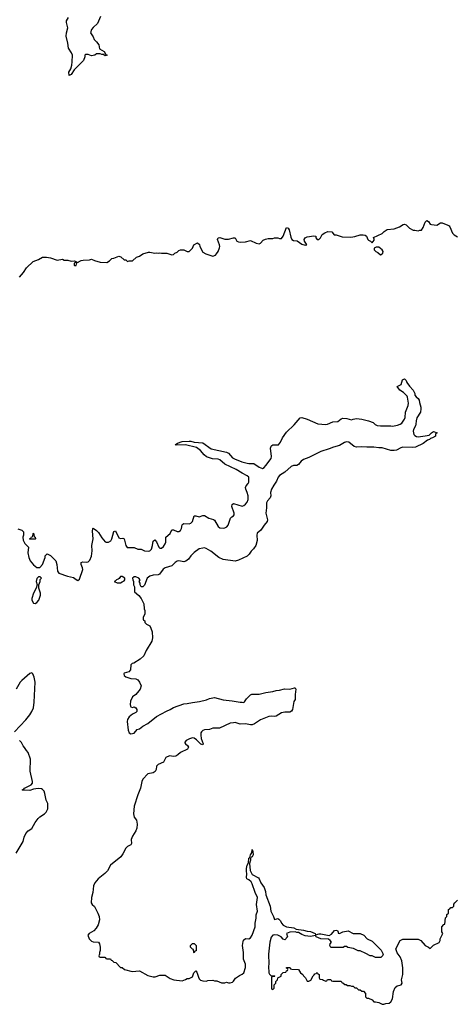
# Model space of a CAD drawing. Header units: inches. Extents: x 2221774 to 2440637, y 201306 to 357559.
# Tile 51 of 245: x 2314590 to 2319696, y 238442 to 249964. Entities that reach past the tile are written whole.
import ezdxf

# ---------------------------------------------------------------- set-up
doc = ezdxf.new("R2010")
doc.units = ezdxf.units.IN
doc.header["$MEASUREMENT"] = 0
doc.layers.add('C3213', color=7, linetype='Continuous')
doc.layers.add('C3214', color=7, linetype='Continuous')

msp = doc.modelspace()

# ---------------------------------------------------------------- linework, layer by layer
at = {"layer": 'C3213', "color": 5, "elevation": 20}
for points in [[(2315611, 240000), (2315586, 239974), (2315509, 239910), (2315470, 239865), (2315452, 239830), (2315447, 239750), (2315429, 239690), (2315425, 239630), (2315436, 239610), (2315465, 239585), (2315504, 239510), (2315518, 239470), (2315523, 239430), (2315507, 239373), (2315486, 239334), (2315457, 239303), (2315401, 239270), (2315388, 239250), (2315403, 239210), (2315430, 239182), (2315450, 239173), (2315512, 239170), (2315522, 239150), (2315532, 239110), (2315532, 239070), (2315522, 239050), (2315522, 239030), (2315514, 239010), (2315518, 238998), (2315530, 238994), (2315587, 238993), (2315594, 238990), (2315598, 238978), (2315610, 238974), (2315650, 238974), (2315658, 238958), (2315673, 238953), (2315690, 238934), (2315713, 238933), (2315770, 238874), (2315790, 238872), (2315814, 238850), (2315907, 238827), (2315990, 238832), (2316090, 238781), (2316150, 238765), (2316175, 238765), (2316230, 238782), (2316290, 238782), (2316350, 238745), (2316394, 238730), (2316490, 238718), (2316530, 238731), (2316550, 238745), (2316570, 238745), (2316610, 238762), (2316628, 238812), (2316650, 238834), (2316660, 238820), (2316680, 238760), (2316690, 238742), (2316706, 238726), (2316730, 238718), (2316770, 238714), (2316790, 238722), (2316850, 238725), (2316870, 238718), (2316897, 238717), (2316950, 238694), (2316990, 238694), (2317010, 238702), (2317030, 238692), (2317050, 238692), (2317078, 238702), (2317090, 238712), (2317114, 238746), (2317159, 238781), (2317190, 238796), (2317210, 238812), (2317230, 238874), (2317232, 238910), (2317209, 238970), (2317209, 239049), (2317196, 239130), (2317203, 239177), (2317209, 239191), (2317230, 239212), (2317270, 239207), (2317290, 239218), (2317310, 239252), (2317343, 239350), (2317343, 239390), (2317355, 239450), (2317356, 239490), (2317369, 239531), (2317358, 239610), (2317369, 239690), (2317343, 239750), (2317310, 239850), (2317296, 239876), (2317270, 239899), (2317248, 239910), (2317244, 239924), (2317246, 239970), (2317244, 240000)], [(2317290, 240000), (2317310, 239961), (2317382, 239922), (2317391, 239910), (2317410, 239862), (2317447, 239807), (2317463, 239763), (2317470, 239722), (2317521, 239590), (2317527, 239530), (2317558, 239470), (2317570, 239434), (2317596, 239444), (2317610, 239445), (2317620, 239440), (2317640, 239420), (2317651, 239390), (2317671, 239370), (2317711, 239350), (2317795, 239335), (2317822, 239322), (2317910, 239311), (2317950, 239298), (2317990, 239293), (2318045, 239270), (2318050, 239254), (2318092, 239268), (2318110, 239268), (2318210, 239247), (2318238, 239262), (2318270, 239306), (2318290, 239311), (2318305, 239305), (2318314, 239286), (2318314, 239274), (2318330, 239272), (2318369, 239291), (2318430, 239302), (2318490, 239272), (2318570, 239272), (2318614, 239250), (2318654, 239210), (2318710, 239182), (2318817, 239077), (2318842, 239030), (2318834, 239010), (2318812, 238988), (2318750, 238988), (2318710, 239008), (2318688, 239008), (2318638, 239038), (2318570, 239068), (2318548, 239068), (2318495, 239095), (2318428, 239108), (2318410, 239118), (2318390, 239118), (2318372, 239108), (2318350, 239106), (2318230, 239106), (2318218, 239130), (2318222, 239150), (2318235, 239170), (2318222, 239190), (2318203, 239203), (2318110, 239207), (2318058, 239230), (2318050, 239246), (2317990, 239235), (2317930, 239245), (2317890, 239257), (2317850, 239282), (2317830, 239282), (2317810, 239289), (2317750, 239285), (2317711, 239270), (2317722, 239230), (2317690, 239198), (2317670, 239206), (2317649, 239230), (2317608, 239250), (2317570, 239255), (2317552, 239250), (2317530, 239226), (2317516, 239170), (2317499, 239030), (2317505, 238910), (2317498, 238890), (2317502, 238810), (2317510, 238794), (2317530, 238774), (2317570, 238774), (2317574, 238770), (2317570, 238766), (2317538, 238762), (2317534, 238750), (2317534, 238630), (2317538, 238618), (2317550, 238614), (2317566, 238630), (2317566, 238670), (2317586, 238690), (2317586, 238710), (2317606, 238730), (2317607, 238753), (2317646, 238770), (2317648, 238792), (2317670, 238814), (2317702, 238818), (2317710, 238834), (2317722, 238838), (2317726, 238850), (2317722, 238862), (2317710, 238866), (2317710, 238874), (2317747, 238873), (2317754, 238870), (2317758, 238858), (2317773, 238853), (2317851, 238851), (2317872, 238812), (2317902, 238790), (2317910, 238774), (2317932, 238752), (2317953, 238713), (2317970, 238712), (2317995, 238725), (2318023, 238777), (2318035, 238785), (2318043, 238797), (2318058, 238802), (2318070, 238814), (2318078, 238798), (2318094, 238790), (2318094, 238750), (2318098, 238738), (2318130, 238734), (2318144, 238724), (2318170, 238714), (2318182, 238718), (2318190, 238734), (2318230, 238734), (2318238, 238718), (2318250, 238714), (2318350, 238714), (2318358, 238698), (2318370, 238694), (2318393, 238673), (2318407, 238673), (2318424, 238664), (2318450, 238662), (2318470, 238654), (2318490, 238654), (2318510, 238634), (2318530, 238634), (2318553, 238613), (2318572, 238612), (2318590, 238594), (2318610, 238594), (2318634, 238570), (2318634, 238530), (2318650, 238514), (2318670, 238514), (2318710, 238494), (2318730, 238472), (2318750, 238472), (2318790, 238462), (2318830, 238442), (2318850, 238442), (2318873, 238453), (2318910, 238454), (2318930, 238472), (2318950, 238505), (2318962, 238590), (2318980, 238640), (2319003, 238657), (2319051, 238669), (2319064, 238690), (2319055, 238730), (2319069, 238790), (2319069, 238870), (2319059, 238950), (2319039, 238999), (2319005, 239045), (2318988, 239090), (2319038, 239190), (2319070, 239205), (2319250, 239205), (2319282, 239190), (2319330, 239132), (2319372, 239112), (2319390, 239094), (2319430, 239134), (2319495, 239165), (2319508, 239190), (2319508, 239210), (2319538, 239270), (2319528, 239290), (2319526, 239350), (2319550, 239374), (2319562, 239378), (2319568, 239452), (2319586, 239470), (2319587, 239493), (2319606, 239510), (2319606, 239550), (2319622, 239558), (2319630, 239574), (2319650, 239574), (2319666, 239590), (2319668, 239612), (2319678, 239630), (2319710, 239662)]]:
    msp.add_lwpolyline(points, dxfattribs=at)
msp.add_lwpolyline([(2316630, 239046), (2316626, 239050), (2316622, 239082), (2316610, 239086), (2316588, 239110), (2316588, 239132), (2316610, 239152), (2316632, 239152), (2316652, 239130), (2316652, 239068), (2316638, 239062)], close=True, dxfattribs=at)
at = {"layer": 'C3214', "color": 5}
for points, elevation in [([(2315536, 250000), (2315500, 249920), (2315448, 249872), (2315431, 249850), (2315416, 249810), (2315450, 249762), (2315461, 249730), (2315490, 249703), (2315514, 249670), (2315524, 249624), (2315576, 249590), (2315598, 249558), (2315612, 249548), (2315590, 249542), (2315578, 249550), (2315576, 249556), (2315550, 249555), (2315530, 249564), (2315490, 249564), (2315470, 249549), (2315430, 249542), (2315390, 249555), (2315364, 249556), (2315353, 249547), (2315352, 249530), (2315335, 249485), (2315225, 249375), (2315190, 249322), (2315170, 249309), (2315165, 249350), (2315186, 249390), (2315199, 249430), (2315205, 249470), (2315207, 249547), (2315197, 249577), (2315162, 249630), (2315154, 249690), (2315135, 249770), (2315137, 249810), (2315152, 249870), (2315137, 249930), (2315139, 249950), (2315160, 249990)], 40), ([(2314588, 246950), (2314636, 247004), (2314670, 247058), (2314746, 247134), (2314810, 247158), (2314856, 247184), (2314904, 247184), (2314950, 247176), (2315030, 247151), (2315090, 247161), (2315110, 247151), (2315151, 247151), (2315190, 247138), (2315230, 247142), (2315254, 247130), (2315258, 247122), (2315250, 247126), (2315225, 247115), (2315225, 247090), (2315230, 247086), (2315250, 247086), (2315260, 247120), (2315310, 247146), (2315331, 247151), (2315407, 247153), (2315430, 247162), (2315465, 247145), (2315530, 247125), (2315610, 247122), (2315640, 247140), (2315669, 247171), (2315690, 247172), (2315750, 247198), (2315774, 247190), (2315810, 247152), (2315830, 247154), (2315850, 247134), (2315870, 247142), (2315910, 247142), (2315955, 247185), (2315990, 247198), (2316030, 247225), (2316096, 247244), (2316110, 247245), (2316170, 247231), (2316190, 247236), (2316210, 247231), (2316230, 247236), (2316250, 247231), (2316310, 247231), (2316370, 247212), (2316390, 247214), (2316406, 247230), (2316430, 247242), (2316450, 247262), (2316470, 247271), (2316511, 247271), (2316550, 247252), (2316570, 247252), (2316609, 247291), (2316628, 247330), (2316670, 247352), (2316691, 247331), (2316696, 247310), (2316730, 247242), (2316765, 247225), (2316850, 247198), (2316878, 247210), (2316890, 247222), (2316910, 247252), (2316926, 247294), (2316929, 247310), (2316926, 247330), (2316904, 247390), (2316910, 247411), (2316930, 247416), (2316990, 247395), (2317030, 247395), (2317090, 247411), (2317110, 247412), (2317131, 247371), (2317150, 247365), (2317170, 247361), (2317230, 247365), (2317290, 247381), (2317354, 247350), (2317390, 247342), (2317406, 247350), (2317436, 247384), (2317463, 247397), (2317496, 247404), (2317550, 247405), (2317570, 247411), (2317609, 247411), (2317630, 247402), (2317650, 247402), (2317670, 247432), (2317710, 247531), (2317730, 247525), (2317743, 247503), (2317760, 247420), (2317772, 247390), (2317790, 247378), (2317836, 247376), (2317890, 247338), (2317930, 247325), (2317946, 247330), (2317938, 247350), (2317922, 247370), (2317918, 247390), (2317928, 247412), (2317950, 247421), (2318030, 247436), (2318054, 247430), (2318052, 247410), (2318070, 247392), (2318090, 247392), (2318108, 247410), (2318128, 247450), (2318158, 247470), (2318195, 247485), (2318242, 247482), (2318266, 247446), (2318290, 247446), (2318363, 247423), (2318462, 247418), (2318510, 247426), (2318570, 247447), (2318606, 247446), (2318630, 247441), (2318645, 247430), (2318662, 247390), (2318670, 247382), (2318693, 247373), (2318710, 247354), (2318736, 247384), (2318736, 247396), (2318727, 247413), (2318830, 247462), (2318854, 247486), (2318888, 247510), (2318970, 247518), (2319030, 247538), (2319073, 247567), (2319090, 247571), (2319110, 247563), (2319150, 247525), (2319190, 247502), (2319210, 247502), (2319250, 247492), (2319270, 247502), (2319290, 247502), (2319310, 247532), (2319330, 247594), (2319350, 247614), (2319370, 247602), (2319390, 247571), (2319406, 247566), (2319470, 247558), (2319510, 247585), (2319530, 247585), (2319598, 247558), (2319611, 247551), (2319619, 247539), (2319650, 247465), (2319670, 247445), (2319710, 247422)], 40), ([(2314570, 244006), (2314614, 243990), (2314634, 243970), (2314633, 243933), (2314627, 243910), (2314632, 243872), (2314650, 243834), (2314694, 243790), (2314684, 243724), (2314696, 243670), (2314711, 243630), (2314750, 243585), (2314790, 243552), (2314827, 243553), (2314855, 243590), (2314886, 243670), (2314886, 243690), (2314912, 243712), (2314950, 243692), (2315011, 243630), (2315026, 243590), (2315031, 243511), (2315046, 243486), (2315150, 243450), (2315218, 243438), (2315250, 243411), (2315270, 243403), (2315290, 243417), (2315327, 243530), (2315325, 243550), (2315307, 243590), (2315307, 243610), (2315330, 243619), (2315370, 243615), (2315390, 243620), (2315410, 243639), (2315430, 243686), (2315439, 243750), (2315432, 243810), (2315450, 243890), (2315442, 243978), (2315445, 244010), (2315450, 244014), (2315490, 243985), (2315510, 243964), (2315550, 243899), (2315590, 243855), (2315600, 243850), (2315630, 243848), (2315654, 243866), (2315666, 243890), (2315690, 243976), (2315710, 243981), (2315750, 243900), (2315770, 243893), (2315795, 243895), (2315810, 243890), (2315833, 243810), (2315848, 243788), (2315928, 243788), (2315970, 243769), (2316010, 243766), (2316050, 243749), (2316096, 243744), (2316112, 243748), (2316130, 243768), (2316143, 243810), (2316150, 243861), (2316170, 243878), (2316190, 243853), (2316217, 243790), (2316230, 243778), (2316250, 243781), (2316270, 243798), (2316292, 243830), (2316299, 243850), (2316298, 243910), (2316348, 243950), (2316370, 243993), (2316390, 243995), (2316430, 243974), (2316450, 243975), (2316470, 243985), (2316484, 244010), (2316489, 244051), (2316498, 244062), (2316510, 244067), (2316570, 244064), (2316590, 244071), (2316609, 244090), (2316630, 244156), (2316650, 244158), (2316690, 244145), (2316730, 244161), (2316750, 244163), (2316802, 244130), (2316855, 244115), (2316868, 244108), (2316910, 244032), (2316930, 244019), (2316970, 244014), (2316990, 244019), (2317011, 244030), (2317027, 244050), (2317054, 244130), (2317070, 244146), (2317090, 244156), (2317099, 244170), (2317100, 244190), (2317070, 244268), (2317074, 244290), (2317090, 244303), (2317190, 244272), (2317210, 244278), (2317230, 244294), (2317250, 244319), (2317260, 244350), (2317260, 244390), (2317252, 244432), (2317235, 244470), (2317232, 244490), (2317237, 244510), (2317263, 244537), (2317270, 244550), (2317270, 244610), (2317250, 244625), (2317190, 244656), (2317122, 244702), (2316990, 244764), (2316930, 244814), (2316910, 244821), (2316846, 244826), (2316774, 244850), (2316747, 244870), (2316703, 244923), (2316656, 244956), (2316530, 244989), (2316423, 244983), (2316407, 244987), (2316437, 245010), (2316490, 245026), (2316571, 245031), (2316591, 245031), (2316630, 245020), (2316730, 245012), (2316830, 244941), (2317010, 244902), (2317030, 244890), (2317078, 244838), (2317103, 244823), (2317189, 244789), (2317250, 244773), (2317271, 244769), (2317330, 244772), (2317390, 244727), (2317430, 244711), (2317450, 244723), (2317470, 244746), (2317529, 244830), (2317534, 244854), (2317524, 244950), (2317530, 244972), (2317538, 244982), (2317550, 244987), (2317615, 244990), (2317640, 245020), (2317665, 245070), (2317710, 245137), (2317798, 245222), (2317870, 245304), (2317890, 245307), (2317950, 245288), (2318076, 245236), (2318170, 245227), (2318191, 245229), (2318250, 245256), (2318310, 245262), (2318350, 245294), (2318370, 245300), (2318415, 245295), (2318470, 245281), (2318490, 245290), (2318530, 245297), (2318592, 245290), (2318670, 245270), (2318722, 245250), (2318746, 245226), (2318770, 245216), (2318811, 245211), (2318930, 245210), (2318950, 245207), (2319010, 245219), (2319039, 245230), (2319057, 245243), (2319091, 245289), (2319097, 245310), (2319101, 245370), (2319134, 245450), (2319136, 245476), (2319127, 245547), (2319120, 245560), (2319080, 245600), (2319034, 245630), (2319006, 245670), (2319050, 245694), (2319066, 245750), (2319090, 245762), (2319110, 245742), (2319119, 245719), (2319150, 245676), (2319191, 245630), (2319211, 245590), (2319212, 245570), (2319225, 245550), (2319250, 245531), (2319263, 245510), (2319264, 245484), (2319280, 245430), (2319283, 245410), (2319278, 245370), (2319236, 245304), (2319225, 245270), (2319223, 245230), (2319217, 245210), (2319196, 245170), (2319192, 245150), (2319199, 245110), (2319210, 245097), (2319230, 245086), (2319250, 245084), (2319330, 245094), (2319377, 245103), (2319399, 245121), (2319404, 245130), (2319430, 245146), (2319471, 245130), (2319458, 245122), (2319451, 245110), (2319451, 245090), (2319418, 245070), (2319396, 245064), (2319383, 245050), (2319358, 245042), (2319310, 245005), (2319218, 244962), (2319183, 244957), (2319070, 244960), (2319046, 244954), (2318995, 244925), (2318970, 244921), (2318930, 244924), (2318830, 244952), (2318790, 244952), (2318730, 244960), (2318650, 244960), (2318590, 244967), (2318530, 244962), (2318502, 244970), (2318438, 245018), (2318410, 245023), (2318390, 245017), (2318330, 244979), (2318258, 244962), (2318210, 244940), (2318110, 244909), (2317970, 244841), (2317910, 244818), (2317881, 244799), (2317850, 244760), (2317832, 244748), (2317790, 244747), (2317763, 244737), (2317690, 244670), (2317629, 244631), (2317614, 244610), (2317595, 244565), (2317562, 244518), (2317534, 244470), (2317524, 244430), (2317526, 244390), (2317518, 244370), (2317488, 244332), (2317478, 244310), (2317477, 244250), (2317470, 244190), (2317489, 244110), (2317484, 244090), (2317449, 244050), (2317410, 243990), (2317366, 243954), (2317362, 243930), (2317367, 243870), (2317350, 243809), (2317324, 243770), (2317296, 243744), (2317272, 243708), (2317250, 243684), (2317150, 243640), (2317110, 243629), (2316970, 243645), (2316920, 243670), (2316825, 243745), (2316770, 243775), (2316750, 243782), (2316730, 243780), (2316690, 243770), (2316630, 243730), (2316590, 243691), (2316564, 243650), (2316534, 243626), (2316510, 243621), (2316450, 243631), (2316430, 243626), (2316409, 243611), (2316370, 243571), (2316290, 243550), (2316268, 243532), (2316225, 243475), (2316210, 243468), (2316150, 243462), (2316111, 243450), (2316081, 243430), (2316050, 243348), (2316030, 243328), (2316009, 243329), (2315998, 243350), (2315998, 243370), (2315988, 243390), (2315998, 243410), (2315982, 243430), (2315950, 243444), (2315930, 243444), (2315911, 243430), (2315912, 243410), (2315922, 243390), (2315922, 243350), (2315933, 243327), (2315934, 243270), (2315984, 243224), (2316011, 243191), (2316042, 243130), (2316045, 243070), (2316052, 243050), (2316052, 243010), (2316034, 242970), (2316034, 242950), (2316038, 242938), (2316054, 242930), (2316054, 242910), (2316074, 242890), (2316110, 242872), (2316125, 242845), (2316140, 242800), (2316143, 242730), (2316135, 242690), (2316070, 242582), (2316040, 242520), (2315998, 242482), (2315925, 242435), (2315906, 242430), (2315890, 242414), (2315885, 242355), (2315868, 242332), (2315810, 242316), (2315807, 242310), (2315810, 242289), (2315830, 242273), (2315890, 242253), (2315950, 242251), (2315970, 242238), (2315992, 242210), (2316012, 242170), (2315998, 242130), (2315985, 242110), (2315950, 242068), (2315910, 242038), (2315887, 241990), (2315882, 241950), (2315885, 241930), (2315890, 241922), (2315910, 241914), (2315930, 241922), (2315950, 241911), (2315958, 241890), (2315958, 241870), (2315950, 241858), (2315910, 241839), (2315870, 241807), (2315850, 241773), (2315848, 241750), (2315858, 241650), (2315870, 241619), (2315890, 241607), (2315927, 241613), (2315963, 241657), (2315990, 241666), (2316030, 241698), (2316090, 241726), (2316190, 241810), (2316306, 241874), (2316349, 241890), (2316390, 241914), (2316510, 241959), (2316550, 241960), (2316610, 241975), (2316694, 241986), (2316774, 242006), (2316810, 242021), (2316870, 242031), (2316970, 242004), (2317073, 241993), (2317170, 241976), (2317190, 241978), (2317210, 241972), (2317220, 241980), (2317243, 242017), (2317290, 242062), (2317306, 242070), (2317390, 242071), (2317470, 242091), (2317550, 242101), (2317590, 242115), (2317630, 242119), (2317686, 242134), (2317750, 242131), (2317805, 242145), (2317810, 242145), (2317821, 242130), (2317811, 242069), (2317813, 242030), (2317810, 242009), (2317795, 241985), (2317779, 241890), (2317769, 241871), (2317750, 241859), (2317690, 241860), (2317650, 241853), (2317590, 241813), (2317570, 241809), (2317530, 241815), (2317505, 241810), (2317407, 241770), (2317336, 241724), (2317310, 241714), (2317290, 241711), (2317230, 241723), (2317170, 241722), (2317110, 241738), (2317090, 241737), (2317050, 241730), (2316925, 241675), (2316850, 241673), (2316810, 241657), (2316750, 241653), (2316730, 241645), (2316715, 241630), (2316710, 241617), (2316707, 241590), (2316714, 241554), (2316736, 241490), (2316730, 241478), (2316710, 241485), (2316658, 241538), (2316630, 241557), (2316610, 241560), (2316574, 241550), (2316536, 241530), (2316522, 241510), (2316523, 241503), (2316527, 241490), (2316552, 241472), (2316563, 241450), (2316553, 241427), (2316470, 241390), (2316440, 241360), (2316414, 241346), (2316390, 241343), (2316342, 241350), (2316298, 241330), (2316270, 241277), (2316211, 241250), (2316191, 241230), (2316187, 241190), (2316174, 241166), (2316150, 241152), (2316090, 241139), (2316030, 241077), (2316019, 241050), (2316003, 240970), (2315970, 240892), (2315930, 240759), (2315921, 240670), (2315923, 240650), (2315930, 240631), (2315955, 240595), (2315963, 240550), (2315958, 240502), (2315948, 240470), (2315910, 240410), (2315893, 240370), (2315898, 240322), (2315891, 240310), (2315850, 240288), (2315830, 240270), (2315798, 240202), (2315773, 240167), (2315650, 240070), (2315615, 240005), (2315611, 240000)], 20), ([(2314528, 241630), (2314661, 241770), (2314709, 241831), (2314733, 241870), (2314750, 241912), (2314761, 241979), (2314769, 242210), (2314761, 242270), (2314742, 242310), (2314730, 242319), (2314710, 242314), (2314615, 242230), (2314597, 242210), (2314550, 242130)], 20), ([(2314549, 240210), (2314632, 240348), (2314643, 240397), (2314661, 240439), (2314689, 240470), (2314730, 240501), (2314770, 240571), (2314805, 240615), (2314826, 240634), (2314881, 240670), (2314899, 240690), (2314919, 240730), (2314919, 240790), (2314901, 240830), (2314885, 240910), (2314875, 240935), (2314857, 240957), (2314844, 240964), (2314806, 240966), (2314750, 240960), (2314710, 240945), (2314626, 240946), (2314618, 240950), (2314640, 240960), (2314645, 240970), (2314726, 241010), (2314741, 241030), (2314741, 241050), (2314714, 241170), (2314718, 241310), (2314688, 241390), (2314668, 241410), (2314648, 241448), (2314630, 241466), (2314610, 241506), (2314588, 241528)], 20), ([(2317244, 240000), (2317241, 240030), (2317250, 240072), (2317264, 240096), (2317270, 240152), (2317282, 240158), (2317290, 240192), (2317304, 240216), (2317310, 240252), (2317318, 240230), (2317319, 240190), (2317310, 240169), (2317298, 240162), (2317291, 240149), (2317290, 240126), (2317284, 240116), (2317278, 240090), (2317287, 240007), (2317290, 240000)], 20)]:
    msp.add_lwpolyline(points, dxfattribs=dict(at, elevation=elevation))
for points, elevation in [([(2318790, 247302), (2318760, 247300), (2318734, 247290), (2318734, 247270), (2318754, 247250), (2318780, 247240), (2318810, 247212), (2318830, 247222), (2318838, 247230), (2318842, 247250), (2318829, 247270)], 40), ([(2314710, 243886), (2314706, 243890), (2314722, 243898), (2314727, 243913), (2314742, 243918), (2314746, 243950), (2314750, 243954), (2314758, 243918), (2314772, 243910), (2314774, 243890), (2314770, 243886)], 20), ([(2314830, 243446), (2314810, 243446), (2314790, 243426), (2314783, 243390), (2314794, 243350), (2314783, 243310), (2314750, 243252), (2314732, 243190), (2314733, 243170), (2314750, 243136), (2314770, 243131), (2314790, 243145), (2314814, 243170), (2314833, 243230), (2314834, 243254), (2314815, 243310), (2314815, 243350), (2314828, 243390), (2314828, 243412), (2314846, 243430)], 20), ([(2315790, 243449), (2315770, 243448), (2315755, 243425), (2315743, 243417), (2315722, 243410), (2315706, 243394), (2315694, 243390), (2315730, 243372), (2315770, 243372), (2315790, 243385), (2315810, 243398), (2315819, 243410), (2315819, 243430)], 20)]:
    msp.add_lwpolyline(points, close=True, dxfattribs=dict(at, elevation=elevation))

doc.saveas('drawing.dxf')
